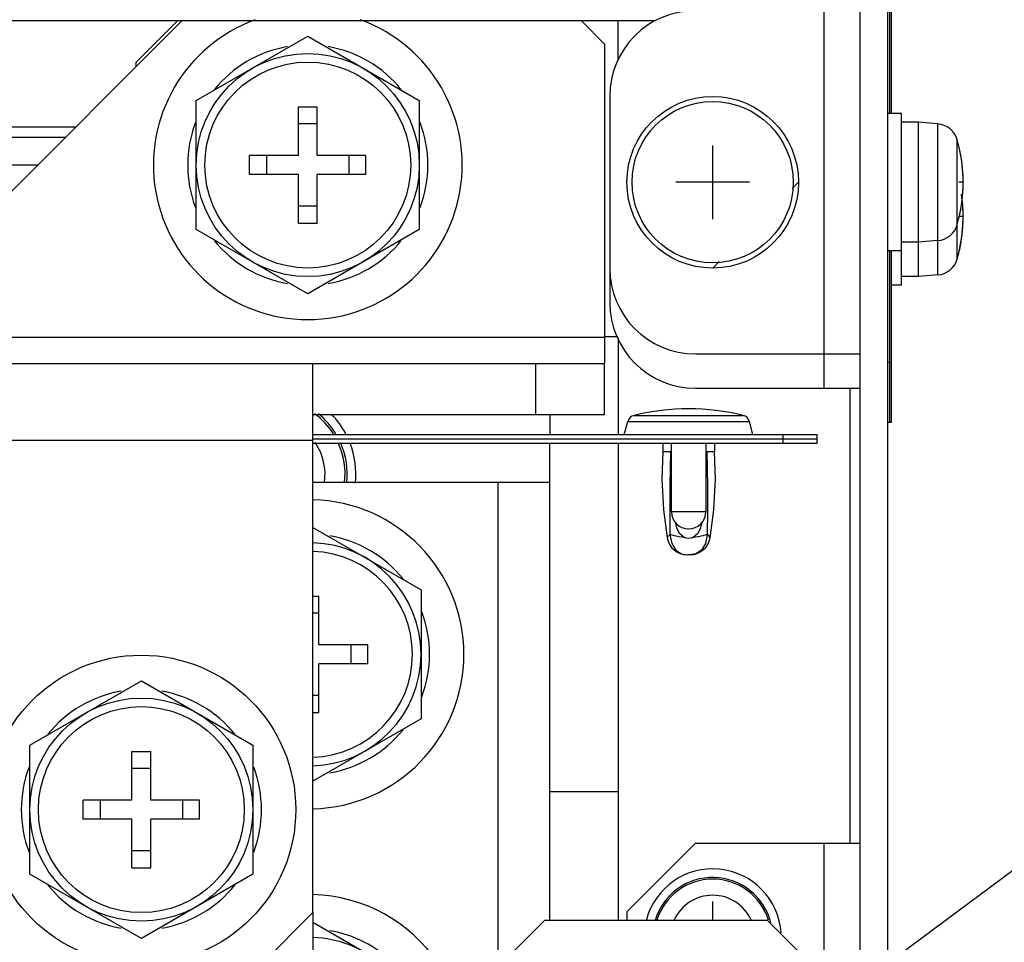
# Model space of a CAD drawing. Extents: x 34 to 410, y 34 to 287.
# Tile 72 of 77: x 323 to 333, y 205 to 214. Entities that reach past the tile are written whole.
import ezdxf

# ---------------------------------------------------------------- set-up
doc = ezdxf.new("R2010")
doc.units = 0
doc.header["$LTSCALE"] = 23.1
doc.layers.get('0').update_dxf_attribs({"linetype": 'CONTINUOUS'})
for name, color, linetype in [('ALL_AXIS', 7, 'CONTINUOUS'), ('ALL_CURVE', 7, 'CONTINUOUS'), ('ALL_FEATURES', 7, 'CONTINUOUS'), ('ALL_NOTE', 7, 'CONTINUOUS')]:
    doc.layers.add(name, color=color, linetype=linetype)

msp = doc.modelspace()

# ---------------------------------------------------------------- linework, layer by layer
at = {"color": 9, "linetype": 'CONTINUOUS'}
msp.add_line((328.6838, 210.785), (322.5048, 210.785), dxfattribs=at)
at = {"color": 3, "linetype": 'CONTINUOUS'}
msp.add_line((328.6838, 210.785), (328.6838, 210.5345), dxfattribs=at)
at = {"layer": 'ALL_AXIS', "color": 7, "linetype": 'CONTINUOUS'}
for p, q in [((324.7092, 213.0901), (325.7947, 213.7168)), ((325.7947, 213.7168), (326.8802, 213.0901)), ((324.7092, 211.8366), (324.7092, 213.0901)), ((326.8802, 213.0901), (326.8802, 211.8366)), ((331.5729, 212.9643), (331.4393, 212.9643)), ((331.5729, 211.2943), (331.5729, 212.9643)), ((331.7399, 212.8808), (331.5729, 212.8808)), ((331.9269, 212.8645), (331.7399, 212.8808)), ((331.7399, 211.3778), (331.7399, 212.8808)), ((325.7947, 211.2099), (324.7092, 211.8366)), ((326.8802, 211.8366), (325.7947, 211.2099)), ((331.9269, 211.7282), (331.7399, 211.7118)), ((331.7399, 211.7118), (331.5729, 211.7118)), ((331.5729, 211.6283), (331.4393, 211.6283)), ((331.7399, 211.3778), (331.5729, 211.3778)), ((331.9269, 211.3942), (331.7399, 211.3778)), ((331.5729, 211.2943), (331.4727, 211.2943)), ((329.2516, 209.7579), (329.2516, 209.6744)), ((329.3351, 209.0899), (329.3351, 209.7579)), ((329.6691, 209.7579), (329.6691, 209.0899)), ((329.7526, 209.7579), (329.7526, 209.6744)), ((329.3351, 209.6744), (329.325, 209.6744)), ((329.6793, 209.6744), (329.6691, 209.6744)), ((325.8448, 208.938), (326.8969, 208.3306)), ((326.8969, 208.3306), (326.8969, 207.0771)), ((323.0893, 206.8192), (324.1748, 207.4459)), ((324.1748, 207.4459), (325.2603, 206.8192)), ((326.8969, 207.0771), (325.8448, 206.4697)), ((323.0893, 205.5658), (323.0893, 206.8192)), ((325.2603, 206.8192), (325.2603, 205.5658)), ((324.1748, 204.9391), (323.0893, 205.5658)), ((325.2603, 205.5658), (324.1748, 204.9391)), ((325.8448, 205.097), (326.5506, 204.6895))]:
    msp.add_line(p, q, dxfattribs=at)
at = {"layer": 'ALL_AXIS', "color": 9, "linetype": 'CONTINUOUS'}
for p, q in [((331.9269, 211.3942), (331.9269, 212.8645)), ((332.1168, 211.5511), (332.1168, 212.7076))]:
    msp.add_line(p, q, dxfattribs=at)
at = {"layer": 'ALL_AXIS', "color": 7, "linetype": 'CONTINUOUS'}
for centre, radius in [((325.7947, 212.4633), 1.0855), ((329.7359, 212.2963), 0.7849), ((324.1748, 206.1925), 1.503), ((324.1748, 206.1925), 1.0855)]:
    msp.add_circle(centre, radius, dxfattribs=at)
for centre, radius, start, end in [((325.7947, 212.4633), 1.503, 109.88058, 70.11942), ((325.7947, 212.4633), 1.169, 99.75012, 141.13386), ((325.7947, 212.4633), 1.169, 38.86614, 80.24988), ((325.7947, 212.4633), 1.169, 159.29809, 200.70191), ((325.7947, 212.4633), 1.169, 339.29809, 20.70191), ((331.9079, 212.6482), 0.2171, 15.88085, 85), ((330.6711, 212.2963), 1.503, 344.11915, 15.88085), ((330.6711, 211.9623), 1.503, 344.11915, 6.44845), ((331.9079, 211.9445), 0.2171, 275, 344.11915), ((325.7947, 212.4633), 1.169, 218.86614, 260.24988), ((325.7947, 212.4633), 1.169, 279.75012, 321.13386), ((331.9079, 211.6105), 0.2171, 275, 344.11915), ((325.4273, 209.4573), 0.7515, 31.37772, 51.12956), ((325.4273, 209.4573), 0.835, 27.82415, 44.19046), ((325.4273, 209.4573), 0.7515, 353.51772, 23.67495), ((325.4273, 209.4573), 0.835, 354.0123, 21.17554), ((325.8114, 207.7038), 1.503, 271.31312, 88.68688), ((325.8114, 207.7038), 1.169, 38.86614, 80.24988), ((325.8114, 207.7038), 1.0855, 271.76955, 88.23045), ((325.8114, 207.7038), 1.169, 339.29809, 20.70191), ((324.1748, 206.1925), 1.169, 99.75012, 141.13386), ((324.1748, 206.1925), 1.169, 38.86614, 80.24988), ((325.8114, 207.7038), 1.169, 279.75012, 321.13386), ((324.1748, 206.1925), 1.169, 159.29809, 200.70191), ((324.1748, 206.1925), 1.169, 339.29809, 20.70191), ((329.7359, 204.9483), 0.668, 3.80906, 165.12704), ((329.7359, 204.9483), 0.5845, 13.85277, 163.35469), ((324.1748, 206.1925), 1.169, 218.86614, 260.24988), ((324.1748, 206.1925), 1.169, 279.75012, 321.13386), ((325.8114, 203.8628), 1.503, 33.60503, 88.68688), ((325.8114, 203.8628), 1.0855, 49.63455, 88.23045), ((325.8114, 203.8628), 1.169, 45.47917, 80.24988)]:
    msp.add_arc(centre, radius, start, end, dxfattribs=at)
at = {"layer": 'ALL_AXIS', "color": 9, "linetype": 'CONTINUOUS'}
for centre, radius, start, end in [((325.4273, 209.4573), 0.7301, 32.44362, 53.50928), ((325.4273, 209.4573), 0.5353, 350.8294, 34.90229), ((325.4273, 209.4573), 0.7301, 353.27613, 24.51228), ((329.7359, 204.9483), 0.5681, 17.43545, 162.56278), ((329.7359, 204.9483), 0.4113, 24.62705, 155.37295)]:
    msp.add_arc(centre, radius, start, end, dxfattribs=at)
at = {"layer": 'ALL_CURVE', "color": 40, "linetype": 'CONTINUOUS'}
for p, q in [((329.7359, 211.9373), (329.7359, 212.6554)), ((330.095, 212.2963), (329.3769, 212.2963)), ((332.1741, 212.2963), (332.1326, 212.2963)), ((332.1741, 211.9623), (332.1326, 211.9623)), ((329.7359, 205.1153), (329.7359, 205.299))]:
    msp.add_line(p, q, dxfattribs=at)
at = {"layer": 'ALL_CURVE', "color": 2, "linetype": 'CONTINUOUS'}
for p, q in [((330.5084, 212.2338), (330.5709, 212.2963)), ((329.7359, 211.4613), (329.7985, 211.5239))]:
    msp.add_line(p, q, dxfattribs=at)
at = {"layer": 'ALL_CURVE', "color": 4, "linetype": 'CONTINUOUS'}
msp.add_circle((329.7359, 212.2963), 0.835, dxfattribs=at)
at = {"layer": 'ALL_CURVE', "color": 40, "linetype": 'CONTINUOUS'}
for centre, end in [((330.6711, 212.2963), 13.4934), ((330.6711, 211.9623), 8.37586)]:
    msp.add_arc(centre, 1.503, 346.5066, end, dxfattribs=at)
at = {"layer": 'ALL_FEATURES', "color": 3, "linetype": 'CONTINUOUS'}
for p, q in [((331.1721, 175.2223), (331.1721, 227.0148)), ((329.1796, 213.8661), (319.5322, 213.8661)), ((324.5673, 213.8661), (322.5048, 211.8037)), ((324.5255, 213.8661), (324.1247, 213.4653)), ((328.6838, 213.6407), (328.4584, 213.8661)), ((328.8174, 213.4804), (328.8174, 213.8661)), ((328.6838, 213.6407), (328.6838, 210.785)), ((324.1247, 213.4236), (324.1247, 213.4653)), ((328.7339, 213.1313), (328.7339, 211.1273)), ((323.4317, 212.7305), (322.2516, 212.7305)), ((328.8112, 210.7933), (328.6838, 210.7933)), ((328.8174, 210.7783), (328.8174, 209.8414)), ((329.5689, 210.6263), (331.1721, 210.6263)), ((322.5048, 210.5345), (328.6838, 210.5345)), ((325.8448, 205.1905), (325.8448, 210.5345)), ((329.5689, 210.2923), (331.1721, 210.2923)), ((325.8448, 209.8414), (330.7546, 209.8414)), ((325.8448, 209.7997), (330.7546, 209.7997)), ((328.8174, 209.7579), (328.8174, 205.1153)), ((329.5689, 205.8668), (328.9009, 205.1988)), ((329.5689, 205.8668), (331.1721, 205.8668)), ((325.1768, 204.5225), (325.8448, 205.1905)), ((328.9009, 205.1988), (328.9009, 205.1153))]:
    msp.add_line(p, q, dxfattribs=at)
at = {"layer": 'ALL_FEATURES', "color": 7, "linetype": 'CONTINUOUS'}
for p, q in [((331.4393, 226.9111), (331.4393, 175.2223)), ((331.456, 221.9823), (331.456, 212.9643)), ((331.4727, 221.9823), (331.4727, 212.9643)), ((325.7029, 213.0295), (325.8866, 213.0295)), ((325.7029, 212.5552), (325.7029, 213.0295)), ((325.8866, 212.5552), (325.8866, 213.0295)), ((325.8866, 212.8641), (325.7029, 212.8641)), ((325.7029, 212.5552), (325.2286, 212.5552)), ((325.2286, 212.3715), (325.2286, 212.5552)), ((325.3939, 212.5552), (325.3939, 212.3715)), ((326.3609, 212.5552), (325.8866, 212.5552)), ((326.1955, 212.5552), (326.1955, 212.3715)), ((326.3609, 212.3715), (326.3609, 212.5552)), ((323.1645, 212.4633), (322.3602, 212.4633)), ((325.7029, 212.3715), (325.2286, 212.3715)), ((325.7029, 211.8972), (325.7029, 212.3715)), ((326.3609, 212.3715), (325.8866, 212.3715)), ((325.8866, 211.8972), (325.8866, 212.3715)), ((325.8866, 212.0625), (325.7029, 212.0625)), ((325.7029, 211.8972), (325.8866, 211.8972)), ((331.456, 211.6283), (331.456, 209.9583)), ((331.4727, 211.6283), (331.4727, 209.9583)), ((328.0158, 210.0335), (328.0158, 210.5345)), ((328.6838, 210.0335), (328.6838, 210.5345)), ((331.4727, 210.5428), (331.4393, 210.5428)), ((328.6838, 210.0335), (325.8448, 210.0335)), ((328.1494, 210.0335), (328.1494, 209.8414)), ((328.8759, 209.8414), (328.91, 209.969)), ((330.1284, 209.8414), (330.0942, 209.969)), ((331.4727, 209.9583), (331.4393, 209.9583)), ((330.7546, 209.7579), (330.7546, 209.8414)), ((325.8448, 209.7579), (330.7546, 209.7579)), ((328.1494, 205.1153), (328.1494, 209.7579)), ((329.325, 209.6744), (329.2516, 209.6744)), ((329.7526, 209.6744), (329.6793, 209.6744)), ((328.1494, 209.3738), (325.8448, 209.3738)), ((329.3185, 209.3404), (329.3178, 209.1044)), ((329.6857, 209.3404), (329.6864, 209.1044)), ((329.3178, 209.1044), (329.3204, 208.8683)), ((329.6864, 209.1044), (329.6838, 208.8683)), ((329.3782, 208.7181), (329.4323, 208.6825)), ((329.4323, 208.6825), (329.4896, 208.6724)), ((329.5147, 208.6724), (329.4896, 208.6724)), ((329.572, 208.6825), (329.5147, 208.6724)), ((329.626, 208.7181), (329.572, 208.6825)), ((325.8448, 208.27), (325.9033, 208.27)), ((325.9033, 207.7957), (325.9033, 208.27)), ((325.9033, 208.1046), (325.8448, 208.1046)), ((326.3776, 207.7957), (325.9033, 207.7957)), ((326.2122, 207.7957), (326.2122, 207.612)), ((326.3776, 207.612), (326.3776, 207.7957)), ((326.3776, 207.612), (325.9033, 207.612)), ((325.9033, 207.1377), (325.9033, 207.612)), ((325.9033, 207.303), (325.8448, 207.303)), ((325.8448, 207.1377), (325.9033, 207.1377)), ((324.083, 206.7586), (324.2667, 206.7586)), ((324.083, 206.2843), (324.083, 206.7586)), ((324.2667, 206.2843), (324.2667, 206.7586)), ((324.2667, 206.5933), (324.083, 206.5933)), ((328.1494, 206.3678), (328.8174, 206.3678)), ((324.083, 206.2843), (323.6087, 206.2843)), ((323.6087, 206.1006), (323.6087, 206.2843)), ((323.774, 206.2843), (323.774, 206.1006)), ((324.741, 206.2843), (324.2667, 206.2843)), ((324.5756, 206.2843), (324.5756, 206.1006)), ((324.741, 206.1006), (324.741, 206.2843)), ((324.083, 206.1006), (323.6087, 206.1006)), ((324.083, 205.6264), (324.083, 206.1006)), ((324.741, 206.1006), (324.2667, 206.1006)), ((324.2667, 205.6264), (324.2667, 206.1006)), ((324.2667, 205.7917), (324.083, 205.7917)), ((324.083, 205.6264), (324.2667, 205.6264)), ((325.8448, 205.1905), (325.8448, 200.6721)), ((328.0993, 205.1153), (327.4313, 204.4473)), ((330.2703, 205.1153), (328.0993, 205.1153)), ((330.9383, 204.4473), (330.2703, 205.1153))]:
    msp.add_line(p, q, dxfattribs=at)
at = {"layer": 'ALL_FEATURES', "color": 9, "linetype": 'CONTINUOUS'}
for p, q in [((330.8214, 210.2923), (330.8214, 213.9663)), ((323.5319, 212.8307), (322.2109, 212.8307)), ((331.0719, 210.2923), (331.0719, 205.8668)), ((328.971, 210.0285), (330.0332, 210.0285)), ((328.91, 209.969), (330.0942, 209.969)), ((330.4206, 209.7579), (330.4206, 209.8414)), ((325.8448, 209.783), (322.5048, 209.783)), ((327.6484, 204.6644), (327.6484, 209.3738)), ((329.6691, 209.0899), (329.3351, 209.0899)), ((330.8214, 204.5642), (330.8214, 205.8668))]:
    msp.add_line(p, q, dxfattribs=at)
at = {"layer": 'ALL_FEATURES', "color": 7, "linetype": 'CONTINUOUS'}
for points in [[(329.2516, 209.6744), (329.2416, 209.4065), (329.2557, 209.1099), (329.2919, 208.8384)], [(329.325, 209.6744), (329.3209, 209.5074), (329.3185, 209.3404)], [(329.6793, 209.6744), (329.6833, 209.5074), (329.6857, 209.3404)], [(329.7123, 208.8384), (329.7485, 209.1098), (329.7627, 209.4065), (329.7526, 209.6744)], [(329.4575, 208.8403), (329.4164, 208.8748), (329.3897, 208.9256), (329.3732, 208.9838)], [(329.631, 208.9838), (329.6142, 208.9245), (329.5876, 208.8746), (329.5471, 208.8405)], [(329.3204, 208.8683), (329.3372, 208.7824), (329.3782, 208.7181)], [(329.6838, 208.8683), (329.6671, 208.7824), (329.626, 208.7181)], [(329.5471, 208.8405), (329.5257, 208.8333), (329.5023, 208.831), (329.4788, 208.8333), (329.4575, 208.8403)]]:
    msp.add_lwpolyline(points, dxfattribs=at)
at = {"layer": 'ALL_FEATURES', "color": 9, "linetype": 'CONTINUOUS'}
for points in [[(329.3204, 208.8683), (329.3144, 208.8629), (329.3089, 208.8576), (329.304, 208.8526), (329.2998, 208.848), (329.2963, 208.844), (329.2937, 208.8408), (329.2922, 208.8388), (329.2919, 208.8384)], [(329.4575, 208.8403), (329.41, 208.8463), (329.3638, 208.856), (329.3204, 208.8683)], [(329.6838, 208.8683), (329.6394, 208.8557), (329.5934, 208.8462), (329.5471, 208.8405)], [(329.7123, 208.8385), (329.7117, 208.8393), (329.7073, 208.8447), (329.6981, 208.8548), (329.6838, 208.8683)]]:
    msp.add_lwpolyline(points, dxfattribs=at)
at = {"layer": 'ALL_FEATURES', "color": 7, "linetype": 'CONTINUOUS'}
for centre in [(325.7947, 212.4633), (324.1748, 206.1925)]:
    msp.add_circle(centre, 1.002, dxfattribs=at)
at = {"layer": 'ALL_FEATURES', "color": 3, "linetype": 'CONTINUOUS'}
for centre, start, end in [((329.5689, 213.1313), 90, 180), ((329.5689, 211.4613), 180, 270), ((329.5689, 211.1273), 180, 270)]:
    msp.add_arc(centre, 0.835, start, end, dxfattribs=at)
at = {"layer": 'ALL_FEATURES', "color": 7, "linetype": 'CONTINUOUS'}
for centre, radius, start, end in [((328.9907, 209.9473), 0.0835, 103.62538, 165), ((329.5021, 207.8374), 2.2545, 76.37462, 103.62538), ((330.0136, 209.9473), 0.0835, 15, 76.37462), ((329.5021, 209.0899), 0.167, 180, 360), ((329.4893, 208.8728), 0.2004, 189.8835, 270), ((329.5149, 208.8728), 0.2004, 270, 350.11636), ((325.8114, 207.7038), 1.002, 271.91756, 88.08244)]:
    msp.add_arc(centre, radius, start, end, dxfattribs=at)
at = {"layer": 'ALL_NOTE', "color": 2, "linetype": 'CONTINUOUS'}
msp.add_line((325.8924, 200.5814), (339.6838, 210.8191), dxfattribs=at)

doc.saveas('drawing.dxf')
